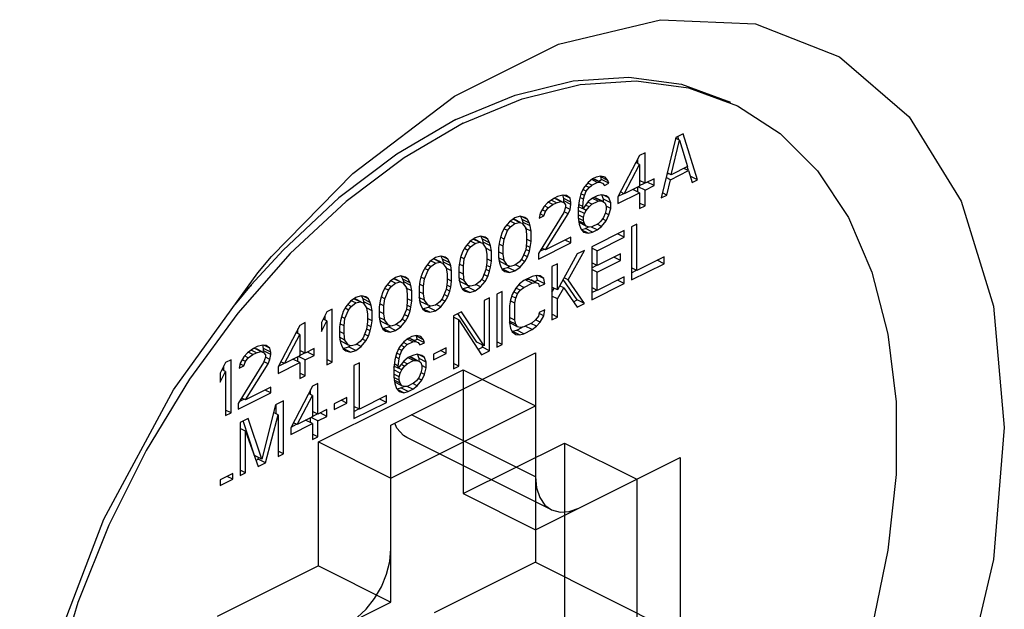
# Paper-space layout '005_EXP_CORICANT_PE_DRAWING_3_1' of a CAD drawing. Header units: millimetres. Extents: x 6 to 413, y 7 to 290.
# Tile 168 of 228: x 242.605 to 243.472, y 81.234 to 81.753. Entities that reach past the tile are written whole.
import ezdxf

# ---------------------------------------------------------------- set-up
doc = ezdxf.new("R2010")
doc.units = ezdxf.units.MM
doc.header["$LTSCALE"] = 23.1
doc.layers.get('0').update_dxf_attribs({"linetype": 'CONTINUOUS'})
doc.layers.add('123400001945H_RACK_HOLDER__BL89', color=7, linetype='CONTINUOUS')
doc.layers.add('124100000264A_M4_L6_NICKE_BL132', color=7, linetype='CONTINUOUS')

# ---------------------------------------------------------------- blocks, each defined once
blk = doc.blocks.new('123400001945H_RACK_HOLDER__BL89', base_point=(241.07988, 77.35084))
at = {"layer": '123400001945H_RACK_HOLDER__BL89', "color": 7, "linetype": 'Continuous'}
for p, q in [((242.89823, 81.61735), (242.98781, 81.68546)), ((242.82683, 81.54438), (242.89823, 81.61735)), ((242.80478, 81.5156), (242.80906, 81.51904))]:
    blk.add_line(p, q, dxfattribs=at)
for points in [[(242.98781, 81.68546), (243.07939, 81.73125), (243.16897, 81.75272), (243.25263, 81.74893), (243.32672, 81.72005), (243.38801, 81.66733), (243.4338, 81.59308), (243.46209, 81.50055), (243.47166, 81.39381)], [(242.74048, 81.42693), (242.81457, 81.5299), (242.82683, 81.54438)], [(242.61384, 81.1183), (242.6334, 81.19289), (242.67919, 81.31293), (242.74048, 81.42693)], [(243.47166, 81.39381), (243.46209, 81.27749), (243.43379, 81.15667), (243.388, 81.03663), (243.32672, 80.92263), (243.25263, 80.81966), (243.16897, 80.7322), (243.07939, 80.6641), (242.9878, 80.6183), (242.89822, 80.59684), (242.81456, 80.60063), (242.74047, 80.62951), (242.67919, 80.68223), (242.6334, 80.75648), (242.6051, 80.84901)]]:
    blk.add_lwpolyline(points, dxfattribs=at)
blk = doc.blocks.new('124100000264A_M4_L6_NICKE_BL132', base_point=(242.99223, 81.19546))
at = {"layer": '124100000264A_M4_L6_NICKE_BL132', "color": 7, "linetype": 'Continuous'}
for p, q in [((243.19381, 81.69264), (243.23691, 81.67686)), ((242.99541, 81.66152), (242.94342, 81.63117)), ((243.18251, 81.64907), (243.16979, 81.59594)), ((243.1857, 81.64668), (243.1822, 81.64843)), ((243.18888, 81.65226), (243.18251, 81.64907)), ((243.18519, 81.64694), (243.18425, 81.64994)), ((243.20161, 81.61185), (243.18888, 81.65226)), ((243.17854, 81.61624), (243.1857, 81.64668)), ((243.1857, 81.64668), (243.19286, 81.6234)), ((243.15069, 81.63316), (243.1316, 81.59675)), ((243.1491, 81.626), (243.1491, 81.63013)), ((243.15547, 81.63555), (243.15069, 81.63316)), ((243.15547, 81.60868), (243.15547, 81.63555)), ((243.13717, 81.59954), (243.15069, 81.6252)), ((243.15069, 81.6252), (243.14739, 81.62686)), ((243.15069, 81.6252), (243.15069, 81.6063)), ((243.19286, 81.6234), (243.17854, 81.61624)), ((243.19365, 81.61982), (243.18967, 81.62181)), ((243.19373, 81.61984), (243.19263, 81.62333)), ((243.10933, 81.61248), (243.10535, 81.6095)), ((243.11251, 81.61407), (243.10933, 81.61248)), ((243.11569, 81.60969), (243.10972, 81.61268)), ((243.1098, 81.61272), (243.11172, 81.61208)), ((243.11649, 81.61507), (243.11251, 81.61407)), ((243.11649, 81.61446), (243.11619, 81.61481)), ((243.12047, 81.61407), (243.11649, 81.61507)), ((243.12285, 81.61128), (243.11649, 81.61446)), ((243.11728, 81.61188), (243.11649, 81.61446)), ((243.12285, 81.61128), (243.12047, 81.61407)), ((243.16342, 81.61266), (243.15547, 81.60868)), ((243.16342, 81.60669), (243.16342, 81.61266)), ((243.17774, 81.61186), (243.17404, 81.61371)), ((243.17477, 81.61674), (243.17615, 81.61743)), ((243.17854, 81.61624), (243.17506, 81.61798)), ((243.17774, 81.61186), (243.19365, 81.61982)), ((243.19365, 81.61982), (243.19683, 81.60947)), ((243.20161, 81.61185), (243.19524, 81.61504)), ((243.10137, 81.60452), (243.09899, 81.59935)), ((243.10535, 81.6095), (243.10137, 81.60452)), ((243.10615, 81.60492), (243.10296, 81.60651)), ((243.10376, 81.60174), (243.10615, 81.60492)), ((243.10853, 81.60711), (243.10503, 81.60886)), ((243.10615, 81.60492), (243.10853, 81.60711)), ((243.11331, 81.60949), (243.10853, 81.61188)), ((243.10853, 81.60711), (243.11331, 81.60949)), ((243.11625, 81.60981), (243.11172, 81.61208)), ((243.11331, 81.60949), (243.11569, 81.60969)), ((243.1147, 81.61059), (243.11728, 81.61188)), ((243.11569, 81.60969), (243.11808, 81.6089)), ((243.12365, 81.60869), (243.11728, 81.61188)), ((243.11808, 81.6089), (243.11967, 81.60671)), ((243.11967, 81.60671), (243.12365, 81.60869)), ((243.12365, 81.60869), (243.12285, 81.61128)), ((243.15069, 81.6063), (243.13717, 81.59954)), ((243.1491, 81.60112), (243.1491, 81.6055)), ((243.15547, 81.60271), (243.1495, 81.6057)), ((243.15054, 81.60661), (243.15507, 81.60888)), ((243.15547, 81.60868), (243.15069, 81.61107)), ((243.15547, 81.60271), (243.16342, 81.60669)), ((243.16342, 81.60669), (243.15745, 81.60968)), ((243.17456, 81.59833), (243.17774, 81.61186)), ((243.19683, 81.60947), (243.20161, 81.61185)), ((243.07512, 81.59538), (243.06955, 81.5916)), ((243.0783, 81.59697), (243.07512, 81.59538)), ((243.08149, 81.59259), (243.07552, 81.59557)), ((243.0756, 81.59561), (243.07751, 81.59497)), ((243.08308, 81.59836), (243.0783, 81.59697)), ((243.08626, 81.59796), (243.08308, 81.59836)), ((243.08387, 81.59517), (243.08316, 81.59838)), ((243.09024, 81.59199), (243.08387, 81.59517)), ((243.08387, 81.59318), (243.08387, 81.59517)), ((243.08944, 81.59557), (243.08413, 81.59823)), ((243.08944, 81.59557), (243.08626, 81.59796)), ((243.09024, 81.59199), (243.08944, 81.59557)), ((243.09899, 81.59935), (243.0974, 81.59358)), ((243.10137, 81.59457), (243.09812, 81.5962)), ((243.10217, 81.59796), (243.09907, 81.59951)), ((243.10376, 81.60174), (243.10074, 81.60325)), ((243.10137, 81.59457), (243.10217, 81.59796)), ((243.10217, 81.59796), (243.10376, 81.60174)), ((243.10933, 81.59557), (243.10535, 81.59258)), ((243.1141, 81.59298), (243.10925, 81.5954)), ((243.11331, 81.59755), (243.10933, 81.59557)), ((243.11649, 81.59318), (243.11052, 81.59616)), ((243.1106, 81.5962), (243.11251, 81.59556)), ((243.11792, 81.59286), (243.11251, 81.59556)), ((243.11728, 81.59855), (243.11331, 81.59755)), ((243.12126, 81.59755), (243.11728, 81.59855)), ((243.11887, 81.59476), (243.11741, 81.5986)), ((243.12365, 81.59576), (243.11886, 81.59815)), ((243.12365, 81.59576), (243.12126, 81.59755)), ((243.12524, 81.59158), (243.12365, 81.59576)), ((243.1316, 81.59078), (243.15069, 81.60033)), ((243.1316, 81.59675), (243.1316, 81.59078)), ((243.13188, 81.59729), (243.13678, 81.59973)), ((243.13717, 81.59954), (243.13392, 81.60116)), ((243.15069, 81.60033), (243.14472, 81.60331)), ((243.15069, 81.60033), (243.15069, 81.5864)), ((243.15547, 81.58878), (243.15547, 81.60271)), ((243.16979, 81.59594), (243.17456, 81.59833)), ((243.17456, 81.59833), (243.17081, 81.60021)), ((243.06637, 81.58802), (243.06319, 81.58245)), ((243.06955, 81.5916), (243.06637, 81.58802)), ((243.07035, 81.58702), (243.06698, 81.5887)), ((243.06796, 81.58384), (243.07035, 81.58702)), ((243.07433, 81.59), (243.07023, 81.59205)), ((243.07035, 81.58702), (243.07433, 81.59)), ((243.07751, 81.5916), (243.07293, 81.59389)), ((243.07433, 81.59), (243.07751, 81.5916)), ((243.08252, 81.59247), (243.07751, 81.59497)), ((243.07751, 81.5916), (243.08149, 81.59259)), ((243.08149, 81.59259), (243.08387, 81.59179)), ((243.08387, 81.59179), (243.08332, 81.59207)), ((243.08363, 81.59184), (243.08387, 81.59318)), ((243.09024, 81.59), (243.08387, 81.59318)), ((243.08387, 81.59179), (243.08546, 81.5896)), ((243.08546, 81.58761), (243.08387, 81.58284)), ((243.08546, 81.5896), (243.08546, 81.58761)), ((243.08944, 81.58562), (243.08546, 81.58761)), ((243.08944, 81.58562), (243.09024, 81.59)), ((243.09024, 81.59), (243.09024, 81.59199)), ((243.0974, 81.59358), (243.0966, 81.58622)), ((243.09665, 81.5867), (243.09721, 81.58768)), ((243.10058, 81.58622), (243.0968, 81.5881)), ((243.10058, 81.58821), (243.09701, 81.58999)), ((243.10058, 81.58821), (243.10137, 81.59457)), ((243.10535, 81.59258), (243.10058, 81.58622)), ((243.10058, 81.58622), (243.10058, 81.58821)), ((243.10615, 81.588), (243.10307, 81.58954)), ((243.10376, 81.58482), (243.10615, 81.588)), ((243.10853, 81.59019), (243.10503, 81.59194)), ((243.10615, 81.588), (243.10853, 81.59019)), ((243.10853, 81.59019), (243.1141, 81.59298)), ((243.1141, 81.59298), (243.11649, 81.59318)), ((243.11649, 81.59318), (243.11887, 81.59238)), ((243.12524, 81.59158), (243.11887, 81.59476)), ((243.11887, 81.59238), (243.11887, 81.59476)), ((243.11887, 81.59238), (243.12047, 81.59118)), ((243.12047, 81.59118), (243.12126, 81.5886)), ((243.12126, 81.5886), (243.12126, 81.58561)), ((243.12524, 81.58661), (243.12126, 81.58859)), ((243.12365, 81.58083), (243.12524, 81.58661)), ((243.12524, 81.58661), (243.12524, 81.59158)), ((243.15547, 81.58878), (243.15069, 81.59117)), ((243.15069, 81.5864), (243.15547, 81.58878)), ((243.04092, 81.57827), (243.03614, 81.57489)), ((243.04569, 81.57967), (243.04092, 81.57827)), ((243.04967, 81.57867), (243.04569, 81.57967)), ((243.04728, 81.57688), (243.04585, 81.57974)), ((243.05205, 81.57688), (243.04727, 81.57927)), ((243.05205, 81.57688), (243.04967, 81.57867)), ((243.08387, 81.58284), (243.0616, 81.54683)), ((243.06319, 81.58245), (243.06239, 81.57807)), ((243.06239, 81.57807), (243.06637, 81.58006)), ((243.06637, 81.58006), (243.06306, 81.58171)), ((243.06796, 81.58384), (243.06502, 81.58531)), ((243.06637, 81.58006), (243.06796, 81.58384)), ((243.06796, 81.55001), (243.08785, 81.58184)), ((243.08785, 81.58184), (243.08427, 81.58363)), ((243.08785, 81.58184), (243.08944, 81.58562)), ((243.0966, 81.58622), (243.0966, 81.57925)), ((243.10217, 81.58204), (243.0966, 81.58482)), ((243.10137, 81.57865), (243.0966, 81.58104)), ((243.0966, 81.57925), (243.0974, 81.57268)), ((243.10137, 81.57567), (243.09676, 81.57798)), ((243.10376, 81.58482), (243.10066, 81.58637)), ((243.10137, 81.57865), (243.10217, 81.58204)), ((243.10137, 81.57567), (243.10137, 81.57865)), ((243.10217, 81.58204), (243.10376, 81.58482)), ((243.11887, 81.57845), (243.11649, 81.57526)), ((243.12047, 81.58223), (243.11887, 81.57845)), ((243.12126, 81.58561), (243.12047, 81.58223)), ((243.12365, 81.58083), (243.12054, 81.58239)), ((243.12126, 81.57566), (243.12365, 81.58083)), ((243.03217, 81.56992), (243.02978, 81.56574)), ((243.03614, 81.57489), (243.03217, 81.56992)), ((243.03694, 81.57032), (243.03376, 81.57191)), ((243.03455, 81.56713), (243.03694, 81.57032)), ((243.04092, 81.5733), (243.0368, 81.57536)), ((243.03694, 81.57032), (243.04092, 81.5733)), ((243.04489, 81.57429), (243.03927, 81.57711)), ((243.03939, 81.57719), (243.04092, 81.57668)), ((243.04593, 81.57417), (243.04092, 81.57668)), ((243.04092, 81.5733), (243.04489, 81.57429)), ((243.04489, 81.57429), (243.04728, 81.5735)), ((243.05364, 81.57369), (243.04728, 81.57688)), ((243.04808, 81.57429), (243.04728, 81.57688)), ((243.04728, 81.5735), (243.05046, 81.56912)), ((243.05444, 81.57111), (243.04808, 81.57429)), ((243.04851, 81.57181), (243.04808, 81.57429)), ((243.05364, 81.57369), (243.05205, 81.57688)), ((243.05444, 81.57111), (243.05364, 81.57369)), ((243.05524, 81.56653), (243.05444, 81.57111)), ((243.10217, 81.57308), (243.09704, 81.57565)), ((243.10376, 81.57089), (243.0974, 81.57407)), ((243.0974, 81.57268), (243.09899, 81.5685)), ((243.10217, 81.57308), (243.10137, 81.57567)), ((243.10376, 81.57089), (243.10217, 81.57308)), ((243.10297, 81.5689), (243.10567, 81.57025)), ((243.10615, 81.57009), (243.10376, 81.57089)), ((243.10853, 81.57029), (243.10615, 81.57009)), ((243.11331, 81.5677), (243.10845, 81.57013)), ((243.1141, 81.57308), (243.10853, 81.57029)), ((243.11728, 81.57069), (243.1133, 81.57268)), ((243.11331, 81.5677), (243.11728, 81.57069)), ((243.11649, 81.57526), (243.1141, 81.57308)), ((243.11728, 81.57069), (243.12126, 81.57566)), ((243.12126, 81.57566), (243.11801, 81.57729)), ((243.14831, 81.57273), (243.14354, 81.57035)), ((243.14354, 81.57035), (243.14354, 81.52358)), ((243.14831, 81.53194), (243.14831, 81.57273)), ((243.00591, 81.56077), (243.00114, 81.55739)), ((243.01069, 81.56216), (243.00591, 81.56077)), ((243.01467, 81.56117), (243.01069, 81.56216)), ((243.01228, 81.55937), (243.01085, 81.56224)), ((243.01705, 81.55938), (243.01227, 81.56177)), ((243.01705, 81.55938), (243.01467, 81.56117)), ((243.02819, 81.56097), (243.02739, 81.55758)), ((243.02978, 81.56574), (243.02819, 81.56097)), ((243.03137, 81.55957), (243.02827, 81.56112)), ((243.03137, 81.55957), (243.03455, 81.56713)), ((243.03455, 81.56713), (243.03153, 81.56864)), ((243.05524, 81.56653), (243.05038, 81.56896)), ((243.05046, 81.56912), (243.05126, 81.56354)), ((243.05126, 81.56354), (243.05126, 81.55658)), ((243.05524, 81.55757), (243.05524, 81.56653)), ((243.09024, 81.56114), (243.06796, 81.55001)), ((243.09024, 81.55617), (243.09024, 81.56114)), ((243.09899, 81.5685), (243.10137, 81.56572)), ((243.09941, 81.56801), (243.10297, 81.5689)), ((243.10535, 81.56472), (243.09989, 81.56745)), ((243.10137, 81.56572), (243.10535, 81.56472)), ((243.10933, 81.56572), (243.10297, 81.5689)), ((243.10535, 81.56472), (243.10933, 81.56572)), ((243.13717, 81.56717), (243.10853, 81.55285)), ((243.10933, 81.56572), (243.11331, 81.5677)), ((243.11331, 81.54926), (243.13717, 81.5612)), ((243.13717, 81.5612), (243.1312, 81.56418)), ((243.13717, 81.5612), (243.13717, 81.56717)), ((242.99716, 81.55242), (242.99478, 81.54824)), ((243.00114, 81.55739), (242.99716, 81.55242)), ((243.00194, 81.55281), (242.99875, 81.55441)), ((242.99955, 81.54963), (243.00194, 81.55281)), ((243.00591, 81.5558), (243.0018, 81.55786)), ((243.00194, 81.55281), (243.00591, 81.5558)), ((243.00989, 81.55679), (243.00427, 81.55961)), ((243.00438, 81.55969), (243.00591, 81.55918)), ((243.01093, 81.55667), (243.00591, 81.55918)), ((243.00591, 81.5558), (243.00989, 81.55679)), ((243.00989, 81.55679), (243.01228, 81.556)), ((243.01864, 81.55619), (243.01228, 81.55937)), ((243.01307, 81.55679), (243.01228, 81.55937)), ((243.01228, 81.556), (243.01546, 81.55162)), ((243.01944, 81.55361), (243.01307, 81.55679)), ((243.0135, 81.55431), (243.01307, 81.55679)), ((243.01864, 81.55619), (243.01705, 81.55938)), ((243.01944, 81.55361), (243.01864, 81.55619)), ((243.02023, 81.54903), (243.01944, 81.55361)), ((243.02739, 81.55758), (243.0266, 81.55221)), ((243.0266, 81.55221), (243.0266, 81.54325)), ((243.03057, 81.5532), (243.02701, 81.55499)), ((243.03057, 81.5532), (243.03137, 81.55957)), ((243.03057, 81.54624), (243.03057, 81.5532)), ((243.05126, 81.55658), (243.05046, 81.55021)), ((243.05444, 81.5522), (243.05093, 81.55396)), ((243.05524, 81.55757), (243.05126, 81.55956)), ((243.05364, 81.54882), (243.05444, 81.5522)), ((243.05444, 81.5522), (243.05524, 81.55757)), ((243.0616, 81.54185), (243.09024, 81.55617)), ((243.09024, 81.55617), (243.08526, 81.55866)), ((243.10853, 81.55285), (243.10853, 81.50608)), ((242.84329, 81.54675), (242.79702, 81.49424)), ((242.83693, 81.54993), (242.80887, 81.51928)), ((242.97091, 81.54327), (242.96614, 81.53989)), ((242.97569, 81.54466), (242.97091, 81.54327)), ((242.97966, 81.54367), (242.97569, 81.54466)), ((242.97728, 81.54187), (242.97584, 81.54474)), ((242.98205, 81.54188), (242.97726, 81.54427)), ((242.98205, 81.54188), (242.97966, 81.54367)), ((242.99319, 81.54346), (242.99239, 81.54008)), ((242.99478, 81.54824), (242.99319, 81.54346)), ((242.99637, 81.54207), (242.99327, 81.54362)), ((242.99637, 81.54207), (242.99955, 81.54963)), ((242.99955, 81.54963), (242.99653, 81.55114)), ((243.02023, 81.54903), (243.01538, 81.55145)), ((243.01546, 81.55162), (243.01626, 81.54604)), ((243.01626, 81.54604), (243.01626, 81.53908)), ((243.02023, 81.54007), (243.02023, 81.54903)), ((243.03057, 81.54624), (243.0266, 81.54823)), ((243.0266, 81.54325), (243.02739, 81.53868)), ((243.03137, 81.54067), (243.03057, 81.54624)), ((243.05046, 81.55021), (243.04728, 81.54265)), ((243.05205, 81.54404), (243.04859, 81.54577)), ((243.04967, 81.53986), (243.05205, 81.54404)), ((243.05364, 81.54882), (243.05054, 81.55037)), ((243.05205, 81.54404), (243.05364, 81.54882)), ((243.0616, 81.54683), (243.0616, 81.54185)), ((243.06284, 81.54884), (243.06657, 81.5507)), ((243.06796, 81.55001), (243.06461, 81.55169)), ((243.09581, 81.54648), (243.0783, 81.51485)), ((243.08785, 81.5236), (243.10217, 81.54966)), ((243.10217, 81.54966), (243.09581, 81.54648)), ((243.11331, 81.54926), (243.10853, 81.55165)), ((243.11331, 81.53633), (243.11331, 81.54926)), ((243.13399, 81.54667), (243.11331, 81.53633)), ((243.13399, 81.5407), (243.12802, 81.54368)), ((243.13399, 81.5407), (243.13399, 81.54667)), ((243.17217, 81.54387), (243.14831, 81.53194)), ((243.17217, 81.5379), (243.17217, 81.54387)), ((242.96216, 81.53492), (242.95978, 81.53074)), ((242.96614, 81.53989), (242.96216, 81.53492)), ((242.96694, 81.53531), (242.96375, 81.53691)), ((242.96455, 81.53213), (242.96694, 81.53531)), ((242.97091, 81.5383), (242.9668, 81.54036)), ((242.96694, 81.53531), (242.97091, 81.5383)), ((242.97489, 81.53929), (242.96926, 81.5421)), ((242.96938, 81.54219), (242.97091, 81.54168)), ((242.97593, 81.53917), (242.97091, 81.54168)), ((242.97091, 81.5383), (242.97489, 81.53929)), ((242.97489, 81.53929), (242.97728, 81.53849)), ((242.98364, 81.53869), (242.97728, 81.54187)), ((242.97807, 81.53929), (242.97728, 81.54187)), ((242.97728, 81.53849), (242.98046, 81.53412)), ((242.98444, 81.5361), (242.97807, 81.53929)), ((242.9785, 81.53681), (242.97807, 81.53929)), ((242.98364, 81.53869), (242.98205, 81.54188)), ((242.98444, 81.5361), (242.98364, 81.53869)), ((242.98523, 81.53153), (242.98444, 81.5361)), ((242.99239, 81.54008), (242.9916, 81.53471)), ((242.9916, 81.53471), (242.9916, 81.52575)), ((242.99557, 81.5357), (242.99201, 81.53749)), ((242.99557, 81.5357), (242.99637, 81.54207)), ((242.99557, 81.52874), (242.99557, 81.5357)), ((243.01626, 81.53908), (243.01546, 81.53271)), ((243.01944, 81.5347), (243.01593, 81.53645)), ((243.02023, 81.54007), (243.01626, 81.54206)), ((243.01864, 81.53132), (243.01944, 81.5347)), ((243.01944, 81.5347), (243.02023, 81.54007)), ((243.03137, 81.54067), (243.02652, 81.54309)), ((243.02819, 81.53947), (243.02696, 81.54116)), ((243.02739, 81.53868), (243.02819, 81.53609)), ((243.03455, 81.53629), (243.02819, 81.53947)), ((243.02819, 81.53609), (243.02978, 81.53291)), ((243.02978, 81.5333), (243.03455, 81.53469)), ((243.03455, 81.53629), (243.03137, 81.54067)), ((243.03694, 81.53549), (243.03455, 81.53629)), ((243.03455, 81.53469), (243.03608, 81.53578)), ((243.04092, 81.53151), (243.03455, 81.53469)), ((243.04092, 81.53648), (243.03694, 81.53549)), ((243.04489, 81.53947), (243.04092, 81.53648)), ((243.04092, 81.53151), (243.04569, 81.53489)), ((243.04569, 81.53489), (243.04155, 81.53696)), ((243.04728, 81.54265), (243.04489, 81.53947)), ((243.04569, 81.53489), (243.04967, 81.53986)), ((243.04967, 81.53986), (243.04641, 81.54149)), ((243.0783, 81.53773), (243.07353, 81.53535)), ((243.07353, 81.53535), (243.07353, 81.48858)), ((243.0783, 81.51485), (243.0783, 81.53773)), ((243.11331, 81.53633), (243.10853, 81.53871)), ((243.10853, 81.53434), (243.11291, 81.53652)), ((243.11331, 81.53036), (243.13399, 81.5407)), ((243.14354, 81.52358), (243.17217, 81.5379)), ((243.17217, 81.5379), (243.1662, 81.54089)), ((242.94068, 81.52716), (242.93591, 81.52577)), ((242.94466, 81.52617), (242.94068, 81.52716)), ((242.94228, 81.52437), (242.94084, 81.52724)), ((242.94705, 81.52438), (242.94226, 81.52677)), ((242.94705, 81.52438), (242.94466, 81.52617)), ((242.95818, 81.52596), (242.95739, 81.52258)), ((242.95978, 81.53074), (242.95818, 81.52596)), ((242.96137, 81.52457), (242.95826, 81.52612)), ((242.96137, 81.52457), (242.96455, 81.53213)), ((242.96455, 81.53213), (242.96152, 81.53364)), ((242.98523, 81.53153), (242.98038, 81.53395)), ((242.98046, 81.53412), (242.98125, 81.52854)), ((242.98125, 81.52854), (242.98125, 81.52158)), ((242.98523, 81.52257), (242.98523, 81.53153)), ((242.99557, 81.52874), (242.9916, 81.53073)), ((242.99637, 81.52317), (242.99557, 81.52874)), ((243.01546, 81.53271), (243.01228, 81.52515)), ((243.01705, 81.52654), (243.01359, 81.52827)), ((243.01467, 81.52236), (243.01705, 81.52654)), ((243.01864, 81.53132), (243.01554, 81.53287)), ((243.01705, 81.52654), (243.01864, 81.53132)), ((243.03614, 81.53012), (243.02978, 81.5333)), ((243.02978, 81.53291), (243.03217, 81.53111)), ((243.03217, 81.53111), (243.03614, 81.53012)), ((243.03614, 81.53012), (243.04092, 81.53151)), ((243.05603, 81.5266), (243.04887, 81.52302)), ((243.06001, 81.52759), (243.05603, 81.5266)), ((243.06319, 81.52719), (243.06001, 81.52759)), ((243.0608, 81.52341), (243.06007, 81.5276)), ((243.06637, 81.5248), (243.06106, 81.52746)), ((243.06637, 81.5248), (243.06319, 81.52719)), ((243.11331, 81.53036), (243.10853, 81.53274)), ((243.11331, 81.51444), (243.11331, 81.53036)), ((243.13717, 81.52637), (243.11331, 81.51444)), ((243.13717, 81.5204), (243.13717, 81.52637)), ((243.14831, 81.53194), (243.14354, 81.53433)), ((243.14354, 81.52995), (243.14791, 81.53214)), ((242.80887, 81.51928), (242.79465, 81.50223)), ((242.92716, 81.51742), (242.92477, 81.51324)), ((242.93114, 81.52239), (242.92716, 81.51742)), ((242.93193, 81.51781), (242.92875, 81.5194)), ((242.92955, 81.51463), (242.93193, 81.51781)), ((242.93591, 81.52577), (242.93114, 81.52239)), ((242.93591, 81.5208), (242.93179, 81.52285)), ((242.93193, 81.51781), (242.93591, 81.5208)), ((242.93989, 81.52179), (242.93426, 81.5246)), ((242.93438, 81.52469), (242.93591, 81.52418)), ((242.94092, 81.52167), (242.93591, 81.52418)), ((242.93591, 81.5208), (242.93989, 81.52179)), ((242.93989, 81.52179), (242.94228, 81.52099)), ((242.94864, 81.52119), (242.94228, 81.52437)), ((242.94307, 81.52179), (242.94228, 81.52437)), ((242.94228, 81.52099), (242.94546, 81.51661)), ((242.94943, 81.5186), (242.94307, 81.52179)), ((242.9435, 81.51931), (242.94307, 81.52179)), ((242.94864, 81.52119), (242.94705, 81.52438)), ((242.94943, 81.5186), (242.94864, 81.52119)), ((242.95023, 81.51403), (242.94943, 81.5186)), ((242.95739, 81.52258), (242.95659, 81.51721)), ((242.95659, 81.51721), (242.95659, 81.50825)), ((242.96057, 81.5182), (242.95701, 81.51998)), ((242.96057, 81.5182), (242.96137, 81.52457)), ((242.96057, 81.51124), (242.96057, 81.5182)), ((242.98125, 81.52158), (242.98046, 81.51521)), ((242.98444, 81.5172), (242.98093, 81.51895)), ((242.98523, 81.52257), (242.98125, 81.52456)), ((242.98364, 81.51382), (242.98444, 81.5172)), ((242.98444, 81.5172), (242.98523, 81.52257)), ((242.99637, 81.52317), (242.99151, 81.52559)), ((242.9916, 81.52575), (242.99239, 81.52118)), ((242.99319, 81.52197), (242.99196, 81.52366)), ((242.99239, 81.52118), (242.99319, 81.51859)), ((242.99955, 81.51879), (242.99319, 81.52197)), ((242.99319, 81.51859), (242.99478, 81.5154)), ((242.99478, 81.5158), (242.99955, 81.51719)), ((242.99955, 81.51879), (242.99637, 81.52317)), ((243.00194, 81.51799), (242.99955, 81.51879)), ((242.99955, 81.51719), (243.00108, 81.51827)), ((243.00591, 81.51401), (242.99955, 81.51719)), ((243.00591, 81.51898), (243.00194, 81.51799)), ((243.00989, 81.52197), (243.00591, 81.51898)), ((243.00591, 81.51401), (243.01069, 81.51739)), ((243.01069, 81.51739), (243.00655, 81.51946)), ((243.01228, 81.52515), (243.00989, 81.52197)), ((243.01069, 81.51739), (243.01467, 81.52236)), ((243.01467, 81.52236), (243.01141, 81.52399)), ((243.04489, 81.52003), (243.04171, 81.51645)), ((243.04887, 81.51705), (243.04428, 81.51934)), ((243.04887, 81.52302), (243.04489, 81.52003)), ((243.04887, 81.51705), (243.05603, 81.52063)), ((243.05603, 81.52063), (243.05006, 81.52361)), ((243.05093, 81.52404), (243.05285, 81.5244)), ((243.05285, 81.5244), (243.05524, 81.52361)), ((243.05921, 81.52122), (243.05285, 81.5244)), ((243.05977, 81.52134), (243.05524, 81.52361)), ((243.05603, 81.52063), (243.05921, 81.52122)), ((243.05822, 81.52211), (243.0608, 81.52341)), ((243.05921, 81.52122), (243.0616, 81.52042)), ((243.06717, 81.52022), (243.0608, 81.52341)), ((243.0616, 81.52042), (243.06239, 81.51784)), ((243.06239, 81.51784), (243.06717, 81.52022)), ((243.06717, 81.52022), (243.06637, 81.5248)), ((243.0783, 81.51485), (243.07353, 81.51723)), ((243.08387, 81.51664), (243.08013, 81.51851)), ((243.09581, 81.50608), (243.08339, 81.52403)), ((243.08785, 81.5236), (243.08417, 81.52544)), ((243.10217, 81.5029), (243.08785, 81.5236)), ((243.10853, 81.50608), (243.13717, 81.5204)), ((243.13717, 81.5204), (243.1312, 81.52339)), ((242.90568, 81.50966), (242.90091, 81.50827)), ((242.90966, 81.50867), (242.90568, 81.50966)), ((242.90727, 81.50687), (242.90584, 81.50974)), ((242.91205, 81.50687), (242.90726, 81.50927)), ((242.91205, 81.50687), (242.90966, 81.50867)), ((242.92477, 81.51324), (242.92318, 81.50846)), ((242.92637, 81.50707), (242.92326, 81.50862)), ((242.92637, 81.50707), (242.92955, 81.51463)), ((242.92955, 81.51463), (242.92652, 81.51614)), ((242.95023, 81.51403), (242.94538, 81.51645)), ((242.94546, 81.51661), (242.94625, 81.51104)), ((242.94625, 81.51104), (242.94625, 81.50408)), ((242.95023, 81.50507), (242.95023, 81.51403)), ((242.96057, 81.51124), (242.95659, 81.51323)), ((242.96137, 81.50566), (242.96057, 81.51124)), ((242.98046, 81.51521), (242.97728, 81.50765)), ((242.98205, 81.50904), (242.97859, 81.51077)), ((242.97966, 81.50486), (242.98205, 81.50904)), ((242.98364, 81.51382), (242.98054, 81.51537)), ((242.98205, 81.50904), (242.98364, 81.51382)), ((243.00114, 81.51262), (242.99478, 81.5158)), ((242.99478, 81.5154), (242.99716, 81.51361)), ((242.99716, 81.51361), (243.00114, 81.51262)), ((243.00114, 81.51262), (243.00591, 81.51401)), ((243.02978, 81.51347), (243.02501, 81.51108)), ((243.02501, 81.51108), (243.02501, 81.46432)), ((243.02978, 81.4667), (243.02978, 81.51347)), ((243.03853, 81.51088), (243.03694, 81.5061)), ((243.04171, 81.5075), (243.03802, 81.50934)), ((243.04171, 81.51645), (243.03853, 81.51088)), ((243.0433, 81.51128), (243.03964, 81.51311)), ((243.04569, 81.51446), (243.04171, 81.51645)), ((243.04171, 81.5075), (243.0433, 81.51128)), ((243.0433, 81.51128), (243.04569, 81.51446)), ((243.04569, 81.51446), (243.04887, 81.51705)), ((243.07353, 81.51285), (243.07537, 81.51607)), ((243.0783, 81.50689), (243.07353, 81.50927)), ((243.0783, 81.50689), (243.08387, 81.51664)), ((243.08387, 81.51664), (243.09581, 81.49972)), ((243.11331, 81.51444), (243.10853, 81.51682)), ((243.10853, 81.51245), (243.11291, 81.51463)), ((242.89216, 81.49992), (242.88977, 81.49574)), ((242.89614, 81.50489), (242.89216, 81.49992)), ((242.89693, 81.50031), (242.89375, 81.5019)), ((242.89455, 81.49713), (242.89693, 81.50031)), ((242.90091, 81.50827), (242.89614, 81.50489)), ((242.90091, 81.5033), (242.89679, 81.50535)), ((242.89693, 81.50031), (242.90091, 81.5033)), ((242.90489, 81.50429), (242.89926, 81.5071)), ((242.89938, 81.50719), (242.90091, 81.50667)), ((242.90592, 81.50417), (242.90091, 81.50667)), ((242.90091, 81.5033), (242.90489, 81.50429)), ((242.90489, 81.50429), (242.90727, 81.50349)), ((242.91364, 81.50369), (242.90727, 81.50687)), ((242.90807, 81.50428), (242.90727, 81.50687)), ((242.90727, 81.50349), (242.91046, 81.49911)), ((242.91443, 81.5011), (242.90807, 81.50428)), ((242.9085, 81.5018), (242.90807, 81.50428)), ((242.91364, 81.50369), (242.91205, 81.50687)), ((242.91443, 81.5011), (242.91364, 81.50369)), ((242.91523, 81.49653), (242.91443, 81.5011)), ((242.92239, 81.50508), (242.92159, 81.49971)), ((242.92557, 81.5007), (242.922, 81.50248)), ((242.92318, 81.50846), (242.92239, 81.50508)), ((242.92557, 81.5007), (242.92637, 81.50707)), ((242.92557, 81.49374), (242.92557, 81.5007)), ((242.94625, 81.50408), (242.94546, 81.49771)), ((242.94943, 81.4997), (242.94592, 81.50145)), ((242.95023, 81.50507), (242.94625, 81.50706)), ((242.94943, 81.4997), (242.95023, 81.50507)), ((242.96137, 81.50566), (242.95651, 81.50809)), ((242.95659, 81.50825), (242.95739, 81.50368)), ((242.95818, 81.50447), (242.95696, 81.50615)), ((242.95739, 81.50368), (242.95818, 81.50109)), ((242.96455, 81.50129), (242.95818, 81.50447)), ((242.95818, 81.50109), (242.95978, 81.4979)), ((242.96455, 81.50129), (242.96137, 81.50566)), ((242.96694, 81.50049), (242.96455, 81.50129)), ((242.96455, 81.49969), (242.96608, 81.50077)), ((242.97091, 81.50148), (242.96694, 81.50049)), ((242.97489, 81.50447), (242.97091, 81.50148)), ((242.97091, 81.49651), (242.97569, 81.49989)), ((242.97569, 81.49989), (242.97155, 81.50196)), ((242.97728, 81.50765), (242.97489, 81.50447)), ((242.97569, 81.49989), (242.97966, 81.50486)), ((242.97966, 81.50486), (242.97641, 81.50649)), ((243.01864, 81.5079), (243.01387, 81.50551)), ((243.01387, 81.50551), (243.01387, 81.46571)), ((243.01864, 81.46114), (243.01864, 81.5079)), ((243.03694, 81.5061), (243.03614, 81.50073)), ((243.03614, 81.50073), (243.03614, 81.48581)), ((243.04092, 81.50312), (243.0368, 81.50518)), ((243.04092, 81.50312), (243.04171, 81.5075)), ((243.04092, 81.48819), (243.04092, 81.50312)), ((243.0783, 81.49097), (243.0783, 81.50689)), ((243.09249, 81.50442), (243.09581, 81.50608)), ((243.10217, 81.5029), (243.09581, 81.50608)), ((243.09581, 81.49972), (243.10217, 81.5029)), ((242.87545, 81.49554), (242.87068, 81.48619)), ((242.87386, 81.48838), (242.87386, 81.49243)), ((242.88023, 81.49793), (242.87545, 81.49554)), ((242.88023, 81.45116), (242.88023, 81.49793)), ((242.88977, 81.49574), (242.88818, 81.49096)), ((242.89136, 81.48957), (242.89455, 81.49713)), ((242.89455, 81.49713), (242.89152, 81.49864)), ((242.91523, 81.49653), (242.91037, 81.49895)), ((242.91046, 81.49911), (242.91125, 81.49354)), ((242.91125, 81.49354), (242.91125, 81.48658)), ((242.91523, 81.48757), (242.91523, 81.49653)), ((242.92159, 81.49971), (242.92159, 81.49075)), ((242.92557, 81.49374), (242.92159, 81.49572)), ((242.92637, 81.48816), (242.92557, 81.49374)), ((242.94546, 81.49771), (242.94228, 81.49015)), ((242.94705, 81.49154), (242.94359, 81.49327)), ((242.94466, 81.48736), (242.94705, 81.49154)), ((242.94864, 81.49632), (242.94554, 81.49787)), ((242.94705, 81.49154), (242.94864, 81.49632)), ((242.94864, 81.49632), (242.94943, 81.4997)), ((242.95978, 81.4983), (242.96455, 81.49969)), ((242.96614, 81.49512), (242.95978, 81.4983)), ((242.95978, 81.4979), (242.96216, 81.49611)), ((242.96216, 81.49611), (242.96614, 81.49512)), ((242.97091, 81.49651), (242.96455, 81.49969)), ((242.96614, 81.49512), (242.97091, 81.49651)), ((242.99398, 81.49557), (242.98682, 81.49199)), ((242.98682, 81.49199), (242.98682, 81.44523)), ((243.00751, 81.4689), (242.9908, 81.49398)), ((243.01387, 81.46571), (242.99398, 81.49557)), ((243.0616, 81.49157), (243.05921, 81.48839)), ((243.06239, 81.49495), (243.0616, 81.49157)), ((243.06637, 81.49197), (243.06218, 81.49406)), ((243.06717, 81.49734), (243.06239, 81.49495)), ((243.06319, 81.48639), (243.06637, 81.49197)), ((243.06637, 81.49197), (243.06717, 81.49734)), ((243.0783, 81.49097), (243.07353, 81.49335)), ((242.85159, 81.48361), (242.8325, 81.4472)), ((242.85636, 81.486), (242.85159, 81.48361)), ((242.85636, 81.45913), (242.85636, 81.486)), ((242.87068, 81.47823), (242.87545, 81.48758)), ((242.87068, 81.48619), (242.87068, 81.47823)), ((242.87545, 81.48758), (242.87219, 81.48921)), ((242.87545, 81.48758), (242.87545, 81.44878)), ((242.88739, 81.48758), (242.88659, 81.48221)), ((242.89057, 81.4832), (242.887, 81.48498)), ((242.88818, 81.49096), (242.88739, 81.48758)), ((242.89136, 81.48957), (242.88826, 81.49112)), ((242.89057, 81.4832), (242.89136, 81.48957)), ((242.89057, 81.47623), (242.89057, 81.4832)), ((242.91125, 81.48658), (242.91046, 81.48021)), ((242.91443, 81.4822), (242.91092, 81.48395)), ((242.91523, 81.48757), (242.91125, 81.48956)), ((242.91443, 81.4822), (242.91523, 81.48757)), ((242.92637, 81.48816), (242.92151, 81.49059)), ((242.92159, 81.49075), (242.92239, 81.48617)), ((242.92318, 81.48697), (242.92196, 81.48865)), ((242.92239, 81.48617), (242.92318, 81.48359)), ((242.92955, 81.48378), (242.92318, 81.48697)), ((242.92318, 81.48359), (242.92477, 81.4804)), ((242.92955, 81.48378), (242.92637, 81.48816)), ((242.93193, 81.48299), (242.92955, 81.48378)), ((242.92955, 81.48219), (242.93108, 81.48327)), ((242.93591, 81.48398), (242.93193, 81.48299)), ((242.93989, 81.48697), (242.93591, 81.48398)), ((242.94068, 81.48239), (242.93655, 81.48446)), ((242.94228, 81.49015), (242.93989, 81.48697)), ((242.94068, 81.48239), (242.94466, 81.48736)), ((242.94466, 81.48736), (242.94141, 81.48899)), ((242.9916, 81.48841), (242.98682, 81.49079)), ((242.9916, 81.48841), (243.01148, 81.45756)), ((242.9916, 81.44761), (242.9916, 81.48841)), ((243.04092, 81.48819), (243.03614, 81.49058)), ((243.04171, 81.48461), (243.03614, 81.48739)), ((243.03694, 81.4856), (243.03614, 81.4867)), ((243.03614, 81.48581), (243.03694, 81.48123)), ((243.0433, 81.48242), (243.03694, 81.4856)), ((243.04171, 81.48461), (243.04092, 81.48819)), ((243.0433, 81.48242), (243.04171, 81.48461)), ((243.05603, 81.4858), (243.04887, 81.48222)), ((243.05603, 81.47983), (243.05006, 81.48282)), ((243.06001, 81.48281), (243.05503, 81.4853)), ((243.05921, 81.48839), (243.05603, 81.4858)), ((243.05603, 81.47983), (243.06001, 81.48281)), ((243.06319, 81.48639), (243.05921, 81.48838)), ((243.06001, 81.48281), (243.06319, 81.48639)), ((243.07353, 81.48858), (243.0783, 81.49097)), ((242.83807, 81.44998), (242.85159, 81.47565)), ((242.85159, 81.47565), (242.84828, 81.4773)), ((242.85, 81.47645), (242.85, 81.48058)), ((242.85159, 81.47565), (242.85159, 81.45675)), ((242.88659, 81.48221), (242.88659, 81.47325)), ((242.89057, 81.47623), (242.88659, 81.47822)), ((242.89136, 81.47066), (242.89057, 81.47623)), ((242.91046, 81.48021), (242.90727, 81.47265)), ((242.91205, 81.47404), (242.90859, 81.47577)), ((242.90966, 81.46986), (242.91205, 81.47404)), ((242.91364, 81.47881), (242.91053, 81.48037)), ((242.91205, 81.47404), (242.91364, 81.47881)), ((242.91364, 81.47881), (242.91443, 81.4822)), ((242.92477, 81.4808), (242.92955, 81.48219)), ((242.93114, 81.47761), (242.92477, 81.4808)), ((242.92477, 81.4804), (242.92716, 81.47861)), ((242.92716, 81.47861), (242.93114, 81.47761)), ((242.93591, 81.47901), (242.92955, 81.48219)), ((242.93114, 81.47761), (242.93591, 81.47901)), ((242.93591, 81.47901), (242.94068, 81.48239)), ((242.95421, 81.47469), (242.95023, 81.47369)), ((242.95421, 81.47409), (242.95391, 81.47443)), ((242.95818, 81.47369), (242.95421, 81.47469)), ((242.96057, 81.47091), (242.95421, 81.47409)), ((242.955, 81.4715), (242.95421, 81.47409)), ((243.03694, 81.48123), (243.03853, 81.47804)), ((243.03853, 81.47844), (243.04251, 81.47943)), ((243.04489, 81.47526), (243.03853, 81.47844)), ((243.03853, 81.47804), (243.04171, 81.47566)), ((243.04171, 81.47566), (243.04489, 81.47526)), ((243.04251, 81.47943), (243.04761, 81.48198)), ((243.04887, 81.47625), (243.04251, 81.47943)), ((243.04569, 81.48162), (243.0433, 81.48242)), ((243.04489, 81.47526), (243.04887, 81.47625)), ((243.04887, 81.48222), (243.04569, 81.48162)), ((243.04887, 81.47625), (243.05603, 81.47983)), ((242.81897, 81.46631), (242.8142, 81.46492)), ((242.82216, 81.46591), (242.81897, 81.46631)), ((242.81977, 81.46312), (242.81906, 81.46633)), ((242.82534, 81.46352), (242.82002, 81.46618)), ((242.82534, 81.46352), (242.82216, 81.46591)), ((242.89136, 81.47066), (242.88651, 81.47309)), ((242.88659, 81.47325), (242.88739, 81.46867)), ((242.88818, 81.46947), (242.88695, 81.47115)), ((242.88739, 81.46867), (242.88818, 81.46609)), ((242.89455, 81.46628), (242.88818, 81.46947)), ((242.88818, 81.46609), (242.88977, 81.4629)), ((242.89455, 81.46628), (242.89136, 81.47066)), ((242.89693, 81.46549), (242.89455, 81.46628)), ((242.89455, 81.46469), (242.89608, 81.46577)), ((242.90091, 81.46648), (242.89693, 81.46549)), ((242.90489, 81.46946), (242.90091, 81.46648)), ((242.90568, 81.46489), (242.90154, 81.46696)), ((242.90727, 81.47265), (242.90489, 81.46946)), ((242.90568, 81.46489), (242.90966, 81.46986)), ((242.90966, 81.46986), (242.9064, 81.47149)), ((242.94307, 81.46912), (242.93909, 81.46415)), ((242.94387, 81.46454), (242.94068, 81.46613)), ((242.94625, 81.46673), (242.94275, 81.46848)), ((242.94705, 81.4721), (242.94307, 81.46912)), ((242.94387, 81.46454), (242.94625, 81.46673)), ((242.95103, 81.46912), (242.94625, 81.47151)), ((242.94625, 81.46673), (242.95103, 81.46912)), ((242.95023, 81.47369), (242.94705, 81.4721)), ((242.95341, 81.46932), (242.94744, 81.4723)), ((242.94752, 81.47234), (242.94943, 81.4717)), ((242.95397, 81.46943), (242.94943, 81.4717)), ((242.95103, 81.46912), (242.95341, 81.46932)), ((242.95242, 81.47021), (242.955, 81.4715)), ((242.95341, 81.46932), (242.9558, 81.46852)), ((242.96137, 81.46832), (242.955, 81.4715)), ((242.9558, 81.46852), (242.95739, 81.46633)), ((242.95739, 81.46633), (242.96137, 81.46832)), ((242.96057, 81.47091), (242.95818, 81.47369)), ((242.96137, 81.46832), (242.96057, 81.47091)), ((243.01387, 81.46571), (243.00751, 81.4689)), ((243.01228, 81.46432), (243.01228, 81.46651)), ((243.02978, 81.4667), (243.02501, 81.46909)), ((243.02501, 81.46432), (243.02978, 81.4667)), ((242.80545, 81.45955), (242.80227, 81.45597)), ((242.80625, 81.45497), (242.80288, 81.45665)), ((242.81102, 81.46333), (242.80545, 81.45955)), ((242.81022, 81.45795), (242.80612, 81.46)), ((242.80625, 81.45497), (242.81022, 81.45795)), ((242.8134, 81.45954), (242.80882, 81.46183)), ((242.81022, 81.45795), (242.8134, 81.45954)), ((242.8142, 81.46492), (242.81102, 81.46333)), ((242.81738, 81.46054), (242.81141, 81.46352)), ((242.81149, 81.46356), (242.8134, 81.46292)), ((242.81842, 81.46042), (242.8134, 81.46292)), ((242.8134, 81.45954), (242.81738, 81.46054)), ((242.81738, 81.46054), (242.81977, 81.45974)), ((242.81977, 81.45974), (242.81921, 81.46002)), ((242.81952, 81.45978), (242.81977, 81.46113)), ((242.82613, 81.45994), (242.81977, 81.46312)), ((242.81977, 81.46113), (242.81977, 81.46312)), ((242.82613, 81.45795), (242.81977, 81.46113)), ((242.81977, 81.45974), (242.82136, 81.45755)), ((242.82136, 81.45755), (242.82136, 81.45556)), ((242.82613, 81.45994), (242.82534, 81.46352)), ((242.82534, 81.45357), (242.82613, 81.45795)), ((242.82613, 81.45795), (242.82613, 81.45994)), ((242.85159, 81.45675), (242.83807, 81.44998)), ((242.85143, 81.45706), (242.85597, 81.45933)), ((242.85636, 81.45913), (242.85159, 81.46152)), ((242.86432, 81.46311), (242.85636, 81.45913)), ((242.85636, 81.45316), (242.86432, 81.45714)), ((242.86432, 81.45714), (242.85835, 81.46012)), ((242.86432, 81.45714), (242.86432, 81.46311)), ((242.88977, 81.4633), (242.89455, 81.46469)), ((242.89614, 81.46011), (242.88977, 81.4633)), ((242.88977, 81.4629), (242.89216, 81.46111)), ((242.89216, 81.46111), (242.89614, 81.46011)), ((242.90091, 81.46151), (242.89455, 81.46469)), ((242.89614, 81.46011), (242.90091, 81.46151)), ((242.90091, 81.46151), (242.90568, 81.46489)), ((242.93177, 81.39588), (243.05905, 81.45952)), ((242.93671, 81.45897), (242.93512, 81.4532)), ((242.93909, 81.46415), (242.93671, 81.45897)), ((242.93989, 81.45758), (242.93679, 81.45913)), ((242.94148, 81.46136), (242.93846, 81.46287)), ((242.93909, 81.4542), (242.93989, 81.45758)), ((242.93989, 81.45758), (242.94148, 81.46136)), ((242.94148, 81.46136), (242.94387, 81.46454)), ((242.95103, 81.45718), (242.94705, 81.45519)), ((242.955, 81.45817), (242.95103, 81.45718)), ((242.95898, 81.45718), (242.955, 81.45817)), ((242.95659, 81.45439), (242.95513, 81.45822)), ((242.96137, 81.45538), (242.95658, 81.45778)), ((242.96137, 81.45538), (242.95898, 81.45718)), ((242.98046, 81.46393), (242.96932, 81.45837)), ((242.96932, 81.45339), (242.98046, 81.45896)), ((242.96932, 81.45837), (242.96932, 81.45339)), ((242.98046, 81.45896), (242.97548, 81.46145)), ((242.98046, 81.45896), (242.98046, 81.46393)), ((243.00838, 81.46237), (243.01228, 81.46432)), ((243.01148, 81.45756), (243.01864, 81.46114)), ((243.01864, 81.46114), (243.01228, 81.46432)), ((243.05905, 81.45952), (243.05905, 81.3504)), ((242.78636, 81.451), (242.78158, 81.44164)), ((242.78477, 81.44383), (242.78477, 81.44788)), ((242.79113, 81.45338), (242.78636, 81.451)), ((242.79113, 81.40662), (242.79113, 81.45338)), ((242.81977, 81.45079), (242.79749, 81.41477)), ((242.79909, 81.45039), (242.79829, 81.44602)), ((242.79829, 81.44602), (242.80227, 81.448)), ((242.80227, 81.448), (242.79895, 81.44966)), ((242.80227, 81.45597), (242.79909, 81.45039)), ((242.80386, 81.45179), (242.80091, 81.45326)), ((242.80227, 81.448), (242.80386, 81.45179)), ((242.80386, 81.45179), (242.80625, 81.45497)), ((242.80386, 81.41796), (242.82375, 81.44979)), ((242.82136, 81.45556), (242.81977, 81.45079)), ((242.82375, 81.44979), (242.82017, 81.45158)), ((242.82534, 81.45357), (242.82136, 81.45556)), ((242.82375, 81.44979), (242.82534, 81.45357)), ((242.8325, 81.44123), (242.85159, 81.45078)), ((242.83278, 81.44773), (242.83767, 81.45018)), ((242.83807, 81.44998), (242.83481, 81.45161)), ((242.85159, 81.45078), (242.84562, 81.45376)), ((242.85, 81.45157), (242.85, 81.45595)), ((242.85636, 81.45316), (242.85039, 81.45615)), ((242.85159, 81.45078), (242.85159, 81.43685)), ((242.85636, 81.43923), (242.85636, 81.45316)), ((242.88023, 81.45116), (242.87545, 81.45355)), ((242.87545, 81.44878), (242.88023, 81.45116)), ((242.90409, 81.45063), (242.89932, 81.44824)), ((242.89932, 81.44824), (242.89932, 81.40147)), ((242.90409, 81.40983), (242.90409, 81.45063)), ((242.93512, 81.4532), (242.93432, 81.44584)), ((242.9383, 81.44783), (242.93473, 81.44961)), ((242.93909, 81.4542), (242.93584, 81.45582)), ((242.9383, 81.44783), (242.93909, 81.4542)), ((242.94307, 81.45221), (242.9383, 81.44584)), ((242.94387, 81.44763), (242.94079, 81.44917)), ((242.94625, 81.44982), (242.94275, 81.45157)), ((242.94705, 81.45519), (242.94307, 81.45221)), ((242.94387, 81.44763), (242.94625, 81.44982)), ((242.94625, 81.44982), (242.95182, 81.4526)), ((242.95182, 81.4526), (242.94697, 81.45503)), ((242.95421, 81.4528), (242.94824, 81.45578)), ((242.94832, 81.45582), (242.95023, 81.45518)), ((242.95564, 81.45248), (242.95023, 81.45518)), ((242.95182, 81.4526), (242.95421, 81.4528)), ((242.95421, 81.4528), (242.95659, 81.452)), ((242.96296, 81.4512), (242.95659, 81.45439)), ((242.95659, 81.452), (242.95659, 81.45439)), ((242.95659, 81.452), (242.95818, 81.45081)), ((242.95818, 81.45081), (242.95898, 81.44822)), ((242.96296, 81.44623), (242.95898, 81.44822)), ((242.95898, 81.44822), (242.95898, 81.44523)), ((242.96296, 81.4512), (242.96137, 81.45538)), ((242.96296, 81.44623), (242.96296, 81.4512)), ((242.9916, 81.44761), (242.98682, 81.45)), ((242.78158, 81.43368), (242.78636, 81.44304)), ((242.78158, 81.44164), (242.78158, 81.43368)), ((242.78636, 81.44304), (242.7831, 81.44467)), ((242.78636, 81.44304), (242.78636, 81.40423)), ((242.8325, 81.4472), (242.8325, 81.44123)), ((242.85636, 81.43923), (242.85159, 81.44162)), ((242.85159, 81.43685), (242.85636, 81.43923)), ((242.93432, 81.44584), (242.93432, 81.43887)), ((242.93989, 81.44166), (242.93432, 81.44444)), ((242.93909, 81.43828), (242.93432, 81.44066)), ((242.93437, 81.44633), (242.93493, 81.44731)), ((242.9383, 81.44584), (242.93452, 81.44773)), ((242.9383, 81.44584), (242.9383, 81.44783)), ((242.94148, 81.44444), (242.93838, 81.446)), ((242.93909, 81.43828), (242.93989, 81.44166)), ((242.93989, 81.44166), (242.94148, 81.44444)), ((242.94148, 81.44444), (242.94387, 81.44763)), ((242.95818, 81.44185), (242.95659, 81.43807)), ((242.95898, 81.44523), (242.95818, 81.44185)), ((242.96137, 81.44046), (242.95826, 81.44201)), ((242.95898, 81.43528), (242.96137, 81.44046)), ((242.96137, 81.44046), (242.96296, 81.44623)), ((242.98682, 81.44523), (242.9916, 81.44761)), ((242.8675, 81.43233), (242.86273, 81.42994)), ((242.8675, 81.40546), (242.8675, 81.43233)), ((242.93432, 81.43887), (242.93512, 81.43231)), ((242.93909, 81.43529), (242.93447, 81.4376)), ((242.93989, 81.4327), (242.93476, 81.43527)), ((242.94148, 81.43051), (242.93512, 81.4337)), ((242.93512, 81.43231), (242.93671, 81.42813)), ((242.93909, 81.43529), (242.93909, 81.43828)), ((242.93989, 81.4327), (242.93909, 81.43529)), ((242.94148, 81.43051), (242.93989, 81.4327)), ((242.94387, 81.42972), (242.94148, 81.43051)), ((242.95182, 81.4327), (242.94625, 81.42992)), ((242.955, 81.43031), (242.95102, 81.4323)), ((242.95421, 81.43489), (242.95182, 81.4327)), ((242.95659, 81.43807), (242.95421, 81.43489)), ((242.955, 81.43031), (242.95898, 81.43528)), ((242.95898, 81.43528), (242.95572, 81.43691)), ((242.79749, 81.4098), (242.82613, 81.42412)), ((242.82613, 81.42909), (242.80386, 81.41796)), ((242.82613, 81.42412), (242.82116, 81.4266)), ((242.82613, 81.42412), (242.82613, 81.42909)), ((242.86273, 81.42994), (242.84363, 81.39353)), ((242.8492, 81.39632), (242.86273, 81.42198)), ((242.86273, 81.42198), (242.85942, 81.42364)), ((242.86113, 81.42278), (242.86113, 81.42691)), ((242.86273, 81.42198), (242.86273, 81.40308)), ((242.93671, 81.42813), (242.93909, 81.42534)), ((242.93713, 81.42763), (242.94068, 81.42852)), ((242.94307, 81.42434), (242.93761, 81.42708)), ((242.93909, 81.42534), (242.94307, 81.42434)), ((242.94068, 81.42852), (242.94339, 81.42988)), ((242.94705, 81.42534), (242.94068, 81.42852)), ((242.94307, 81.42434), (242.94705, 81.42534)), ((242.94625, 81.42992), (242.94387, 81.42972)), ((242.95103, 81.42733), (242.94617, 81.42975)), ((242.94705, 81.42534), (242.95103, 81.42733)), ((242.95103, 81.42733), (242.955, 81.43031)), ((242.79749, 81.41477), (242.79749, 81.4098)), ((242.79874, 81.41678), (242.80247, 81.41865)), ((242.80386, 81.41796), (242.8005, 81.41963)), ((242.83011, 81.41364), (242.81818, 81.36588)), ((242.83727, 81.41721), (242.83011, 81.41364)), ((242.83091, 81.40567), (242.83091, 81.41403)), ((242.83727, 81.37045), (242.83727, 81.41721)), ((242.89295, 81.42018), (242.88182, 81.41461)), ((242.88182, 81.40964), (242.89295, 81.41521)), ((242.88182, 81.41461), (242.88182, 81.40964)), ((242.89295, 81.41521), (242.88798, 81.41769)), ((242.89295, 81.41521), (242.89295, 81.42018)), ((242.89932, 81.40147), (242.92796, 81.41579)), ((242.92796, 81.42176), (242.90409, 81.40983)), ((242.92796, 81.41579), (242.92199, 81.41878)), ((242.92796, 81.41579), (242.92796, 81.42176)), ((242.79113, 81.40662), (242.78636, 81.409)), ((242.78636, 81.40423), (242.79113, 81.40662)), ((242.82136, 81.36249), (242.8325, 81.40488)), ((242.8325, 81.40488), (242.82843, 81.40691)), ((242.8325, 81.40488), (242.8325, 81.36806)), ((242.86257, 81.40339), (242.8671, 81.40566)), ((242.8675, 81.40546), (242.86273, 81.40785)), ((242.87545, 81.40944), (242.8675, 81.40546)), ((242.87545, 81.40347), (242.86948, 81.40646)), ((242.87545, 81.40347), (242.87545, 81.40944)), ((242.90409, 81.40983), (242.89932, 81.41222)), ((242.89932, 81.40784), (242.9037, 81.41003)), ((243.05905, 81.3504), (242.94993, 81.40496)), ((242.80625, 81.4017), (242.79909, 81.39812)), ((242.79909, 81.39812), (242.79909, 81.35136)), ((242.81181, 81.36906), (242.8017, 81.39943)), ((242.81818, 81.36588), (242.80625, 81.4017)), ((242.84363, 81.38756), (242.86273, 81.39711)), ((242.84391, 81.39407), (242.84881, 81.39651)), ((242.8492, 81.39632), (242.84595, 81.39794)), ((242.86273, 81.40308), (242.8492, 81.39632)), ((242.86273, 81.39711), (242.85676, 81.40009)), ((242.86113, 81.3979), (242.86113, 81.40228)), ((242.8675, 81.39949), (242.86153, 81.40248)), ((242.86273, 81.39711), (242.86273, 81.38318)), ((242.8675, 81.39949), (242.87545, 81.40347)), ((242.8675, 81.38556), (242.8675, 81.39949)), ((242.93177, 81.28676), (242.93177, 81.39588)), ((242.93689, 81.39321), (242.93512, 81.39755)), ((242.80386, 81.39056), (242.79909, 81.39295)), ((242.80386, 81.39056), (242.815, 81.35931)), ((242.80386, 81.35374), (242.80386, 81.39056)), ((242.84363, 81.39353), (242.84363, 81.38756)), ((242.8675, 81.38556), (242.86273, 81.38795)), ((242.86273, 81.38318), (242.8675, 81.38556)), ((243.07309, 81.32119), (242.94581, 81.38483)), ((242.83727, 81.37045), (242.8325, 81.37284)), ((242.8325, 81.36806), (242.83727, 81.37045)), ((242.81818, 81.36588), (242.81181, 81.36906)), ((242.81307, 81.36471), (242.815, 81.36568)), ((242.815, 81.36568), (242.81541, 81.36726)), ((242.82136, 81.36249), (242.815, 81.36568)), ((242.815, 81.35931), (242.82136, 81.36249)), ((243.09724, 81.32272), (243.18633, 81.36727)), ((243.18633, 81.36727), (243.18633, 81.21139)), ((242.79272, 81.35315), (242.78158, 81.34758)), ((242.79272, 81.34818), (242.79272, 81.35315)), ((242.80386, 81.35374), (242.79909, 81.35613)), ((242.79909, 81.35136), (242.80386, 81.35374)), ((242.78158, 81.34261), (242.79272, 81.34818)), ((242.78158, 81.34758), (242.78158, 81.34261)), ((242.79272, 81.34818), (242.78775, 81.35066)), ((243.05905, 81.32821), (243.05905, 81.27503)), ((243.05905, 81.27503), (242.96996, 81.23048)), ((243.05905, 81.27503), (243.18633, 81.21139)), ((242.65639, 81.23951), (242.63562, 81.17058))]:
    blk.add_line(p, q, dxfattribs=at)
for points in [[(242.98905, 81.66471), (243.04104, 81.68635), (243.09207, 81.69887), (243.14117, 81.70205), (243.18745, 81.69582), (243.23055, 81.68004)], [(242.99541, 81.66152), (243.04741, 81.68317), (243.09843, 81.69569), (243.14754, 81.69887), (243.19381, 81.69264)], [(243.23691, 81.67686), (243.27447, 81.6526), (243.30736, 81.61953), (243.33444, 81.57854), (243.3552, 81.53037), (243.36927, 81.47594), (243.37636, 81.41626), (243.37636, 81.35243), (243.36927, 81.28565), (243.3552, 81.21716), (243.33444, 81.14823), (243.30736, 81.08016), (243.27447, 81.0142), (243.23639, 80.95159), (243.19381, 80.8935), (243.14754, 80.841), (243.09843, 80.79507), (243.04741, 80.75657), (242.99541, 80.72622)], [(242.98905, 81.66471), (242.93706, 81.63435), (242.88603, 81.59586), (242.83693, 81.54993)], [(242.94342, 81.63117), (242.8924, 81.59267), (242.84329, 81.54675)], [(242.79702, 81.49424), (242.75444, 81.43615), (242.71635, 81.37354), (242.68346, 81.30758), (242.65639, 81.23951)], [(242.94581, 81.38484), (242.94296, 81.38656), (242.93689, 81.39321)], [(243.05905, 81.3504), (243.06001, 81.34047), (243.06284, 81.332), (243.06738, 81.32541), (243.07309, 81.32119)], [(243.07309, 81.32119), (243.08067, 81.31907), (243.08874, 81.31965), (243.09724, 81.32272)], [(242.89359, 81.2209), (242.90209, 81.22632), (242.91016, 81.23382), (242.9174, 81.24301), (242.92344, 81.25344), (242.92799, 81.26458), (242.93082, 81.27587), (242.93177, 81.28676)]]:
    blk.add_lwpolyline(points, dxfattribs=at)

psp = doc.layouts.new('005_EXP_CORICANT_PE_DRAWING_3_1')

# ---------------------------------------------------------------- linework, layer by layer
at = {"color": 6, "linetype": 'Continuous'}
for p, q in [((242.86813, 81.38093), (242.99541, 81.44457)), ((242.99541, 81.44457), (243.05905, 81.41275)), ((242.99541, 81.44457), (242.99541, 81.33545)), ((242.86813, 81.38093), (242.93177, 81.34911)), ((242.86813, 81.27181), (242.86813, 81.38093)), ((242.99541, 81.33545), (243.08451, 81.38)), ((243.08451, 81.38), (243.14815, 81.34818)), ((243.08451, 81.38), (243.08451, 81.22412)), ((242.99541, 81.33545), (243.05905, 81.30363)), ((242.86813, 81.27181), (242.77904, 81.22727)), ((242.86813, 81.27181), (242.93177, 81.23999))]:
    psp.add_line(p, q, dxfattribs=at)
at = {"color": 2, "linetype": 'Continuous'}
for p, q in [((242.93177, 81.34911), (243.05905, 81.41275)), ((243.05905, 81.41275), (243.05905, 81.30363)), ((242.93177, 81.23999), (242.93177, 81.34911)), ((243.05905, 81.30363), (243.14815, 81.34818)), ((243.14815, 81.34818), (243.14815, 81.1923)), ((242.84268, 81.19545), (242.93177, 81.23999))]:
    psp.add_line(p, q, dxfattribs=at)

# ---------------------------------------------------------------- block references
at = {"layer": '123400001945H_RACK_HOLDER__BL89'}
psp.add_blockref('123400001945H_RACK_HOLDER__BL89', (241.07988, 77.35084), dxfattribs=at)
at = {"layer": '124100000264A_M4_L6_NICKE_BL132'}
psp.add_blockref('124100000264A_M4_L6_NICKE_BL132', (242.99223, 81.19546), dxfattribs=at)

doc.saveas('drawing.dxf')
